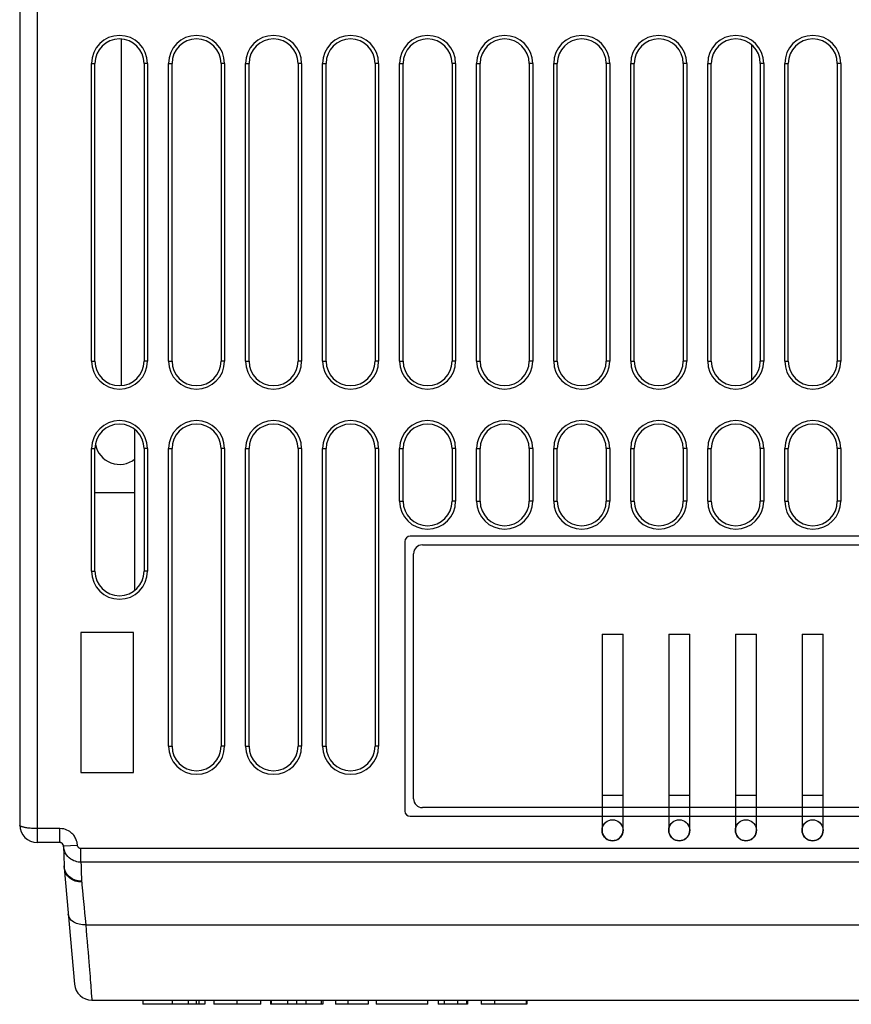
# Model space of a CAD drawing. Extents: x -840 to -217, y -121 to 557.
# Tile 1 of 145: x -632 to -584, y -121 to -65. Entities that reach past the tile are written whole.
import ezdxf

# ---------------------------------------------------------------- set-up
doc = ezdxf.new("R2010")
doc.units = 0
doc.header["$LTSCALE"] = 23.1
doc.layers.add('R912005577_AM_0', color=7, linetype='CONTINUOUS')

msp = doc.modelspace()

# ---------------------------------------------------------------- linework, layer by layer
at = {"layer": 'R912005577_AM_0', "color": 7}
for p, q in [((-631.637, -14.714), (-631.637, -110.714)), ((-630.637, -14.714), (-630.637, -111.714)), ((-625.815, -85.603), (-625.815, -65.825)), ((-589.815, -85.264), (-589.815, -66.164)), ((-627.537, -84.214), (-627.537, -67.214)), ((-627.537, -67.214), (-627.337, -67.214)), ((-627.337, -84.214), (-627.337, -67.214)), ((-624.537, -67.214), (-624.537, -84.214)), ((-624.337, -67.214), (-624.537, -67.214)), ((-624.337, -67.214), (-624.337, -84.214)), ((-623.137, -84.214), (-623.137, -67.214)), ((-623.137, -67.214), (-622.937, -67.214)), ((-622.937, -84.214), (-622.937, -67.214)), ((-620.137, -67.214), (-620.137, -84.214)), ((-619.937, -67.214), (-620.137, -67.214)), ((-619.937, -67.214), (-619.937, -84.214)), ((-618.737, -84.214), (-618.737, -67.214)), ((-618.737, -67.214), (-618.537, -67.214)), ((-618.537, -84.214), (-618.537, -67.214)), ((-615.737, -67.214), (-615.737, -84.214)), ((-615.537, -67.214), (-615.737, -67.214)), ((-615.537, -67.214), (-615.537, -84.214)), ((-614.337, -84.214), (-614.337, -67.214)), ((-614.337, -67.214), (-614.137, -67.214)), ((-614.137, -84.214), (-614.137, -67.214)), ((-611.337, -67.214), (-611.337, -84.214)), ((-611.137, -67.214), (-611.337, -67.214)), ((-611.137, -67.214), (-611.137, -84.214)), ((-609.937, -84.214), (-609.937, -67.214)), ((-609.937, -67.214), (-609.737, -67.214)), ((-609.737, -84.214), (-609.737, -67.214)), ((-606.937, -67.214), (-606.937, -84.214)), ((-606.737, -67.214), (-606.937, -67.214)), ((-606.737, -67.214), (-606.737, -84.214)), ((-605.537, -84.214), (-605.537, -67.214)), ((-605.537, -67.214), (-605.337, -67.214)), ((-605.337, -84.214), (-605.337, -67.214)), ((-602.537, -67.214), (-602.537, -84.214)), ((-602.337, -67.214), (-602.537, -67.214)), ((-602.337, -67.214), (-602.337, -84.214)), ((-601.137, -84.214), (-601.137, -67.214)), ((-601.137, -67.214), (-600.937, -67.214)), ((-600.937, -84.214), (-600.937, -67.214)), ((-598.137, -67.214), (-598.137, -84.214)), ((-597.937, -67.214), (-598.137, -67.214)), ((-597.937, -67.214), (-597.937, -84.214)), ((-596.737, -84.214), (-596.737, -67.214)), ((-596.737, -67.214), (-596.537, -67.214)), ((-596.537, -84.214), (-596.537, -67.214)), ((-593.737, -67.214), (-593.737, -84.214)), ((-593.537, -67.214), (-593.737, -67.214)), ((-593.537, -67.214), (-593.537, -84.214)), ((-592.337, -84.214), (-592.337, -67.214)), ((-592.337, -67.214), (-592.137, -67.214)), ((-592.137, -84.214), (-592.137, -67.214)), ((-589.337, -67.214), (-589.337, -84.214)), ((-589.137, -67.214), (-589.337, -67.214)), ((-589.137, -67.214), (-589.137, -84.214)), ((-587.937, -84.214), (-587.937, -67.214)), ((-587.937, -67.214), (-587.737, -67.214)), ((-587.737, -84.214), (-587.737, -67.214)), ((-584.937, -67.214), (-584.937, -84.214)), ((-584.737, -67.214), (-584.937, -67.214)), ((-584.737, -67.214), (-584.737, -84.214)), ((-627.537, -84.214), (-627.337, -84.214)), ((-624.337, -84.214), (-624.537, -84.214)), ((-623.137, -84.214), (-622.937, -84.214)), ((-619.937, -84.214), (-620.137, -84.214)), ((-618.737, -84.214), (-618.537, -84.214)), ((-615.537, -84.214), (-615.737, -84.214)), ((-614.337, -84.214), (-614.137, -84.214)), ((-611.137, -84.214), (-611.337, -84.214)), ((-609.937, -84.214), (-609.737, -84.214)), ((-606.737, -84.214), (-606.937, -84.214)), ((-605.537, -84.214), (-605.337, -84.214)), ((-602.337, -84.214), (-602.537, -84.214)), ((-601.137, -84.214), (-600.937, -84.214)), ((-597.937, -84.214), (-598.137, -84.214)), ((-596.737, -84.214), (-596.537, -84.214)), ((-593.537, -84.214), (-593.737, -84.214)), ((-592.337, -84.214), (-592.137, -84.214)), ((-589.137, -84.214), (-589.337, -84.214)), ((-587.937, -84.214), (-587.737, -84.214)), ((-584.737, -84.214), (-584.937, -84.214)), ((-625.057, -97.3), (-625.057, -88.127)), ((-627.537, -96.214), (-627.537, -89.214)), ((-627.537, -89.214), (-627.337, -89.214)), ((-627.337, -96.214), (-627.337, -89.214)), ((-624.537, -89.214), (-624.537, -96.214)), ((-624.337, -89.214), (-624.537, -89.214)), ((-624.337, -89.214), (-624.337, -96.214)), ((-623.137, -106.214), (-623.137, -89.214)), ((-623.137, -89.214), (-622.937, -89.214)), ((-622.937, -106.214), (-622.937, -89.214)), ((-620.137, -89.214), (-620.137, -106.214)), ((-619.937, -89.214), (-620.137, -89.214)), ((-619.937, -89.214), (-619.937, -106.214)), ((-618.737, -106.214), (-618.737, -89.214)), ((-618.737, -89.214), (-618.537, -89.214)), ((-618.537, -106.214), (-618.537, -89.214)), ((-615.737, -89.214), (-615.737, -106.214)), ((-615.537, -89.214), (-615.737, -89.214)), ((-615.537, -89.214), (-615.537, -106.214)), ((-614.337, -106.214), (-614.337, -89.214)), ((-614.337, -89.214), (-614.137, -89.214)), ((-614.137, -106.214), (-614.137, -89.214)), ((-611.337, -89.214), (-611.337, -106.214)), ((-611.137, -89.214), (-611.337, -89.214)), ((-611.137, -89.214), (-611.137, -106.214)), ((-609.937, -92.214), (-609.937, -89.214)), ((-609.937, -89.214), (-609.737, -89.214)), ((-609.737, -92.214), (-609.737, -89.214)), ((-606.737, -89.214), (-606.937, -89.214)), ((-606.937, -89.214), (-606.937, -92.214)), ((-606.737, -89.214), (-606.737, -92.214)), ((-605.537, -89.214), (-605.337, -89.214)), ((-605.537, -92.214), (-605.537, -89.214)), ((-605.337, -92.214), (-605.337, -89.214)), ((-602.337, -89.214), (-602.537, -89.214)), ((-602.537, -89.214), (-602.537, -92.214)), ((-602.337, -89.214), (-602.337, -92.214)), ((-601.137, -89.214), (-600.937, -89.214)), ((-601.137, -92.214), (-601.137, -89.214)), ((-600.937, -92.214), (-600.937, -89.214)), ((-597.937, -89.214), (-598.137, -89.214)), ((-598.137, -89.214), (-598.137, -92.214)), ((-597.937, -89.214), (-597.937, -92.214)), ((-596.737, -89.214), (-596.537, -89.214)), ((-596.737, -92.214), (-596.737, -89.214)), ((-596.537, -92.214), (-596.537, -89.214)), ((-593.537, -89.214), (-593.737, -89.214)), ((-593.737, -89.214), (-593.737, -92.214)), ((-593.537, -89.214), (-593.537, -92.214)), ((-592.337, -89.214), (-592.137, -89.214)), ((-592.337, -92.214), (-592.337, -89.214)), ((-592.137, -92.214), (-592.137, -89.214)), ((-589.137, -89.214), (-589.337, -89.214)), ((-589.337, -89.214), (-589.337, -92.214)), ((-589.137, -89.214), (-589.137, -92.214)), ((-587.937, -89.214), (-587.737, -89.214)), ((-587.937, -92.214), (-587.937, -89.214)), ((-587.737, -92.214), (-587.737, -89.214)), ((-584.737, -89.214), (-584.937, -89.214)), ((-584.937, -89.214), (-584.937, -92.214)), ((-584.737, -89.214), (-584.737, -92.214)), ((-627.337, -91.714), (-625.057, -91.714)), ((-609.937, -92.214), (-609.737, -92.214)), ((-606.737, -92.214), (-606.937, -92.214)), ((-605.537, -92.214), (-605.337, -92.214)), ((-602.337, -92.214), (-602.537, -92.214)), ((-601.137, -92.214), (-600.937, -92.214)), ((-597.937, -92.214), (-598.137, -92.214)), ((-596.737, -92.214), (-596.537, -92.214)), ((-593.537, -92.214), (-593.737, -92.214)), ((-592.337, -92.214), (-592.137, -92.214)), ((-589.137, -92.214), (-589.337, -92.214)), ((-587.937, -92.214), (-587.737, -92.214)), ((-584.737, -92.214), (-584.937, -92.214)), ((-558.937, -94.214), (-609.337, -94.214)), ((-609.637, -94.514), (-609.637, -109.914)), ((-608.637, -94.714), (-559.637, -94.714)), ((-609.137, -109.214), (-609.137, -95.214)), ((-627.537, -96.214), (-627.337, -96.214)), ((-624.337, -96.214), (-624.537, -96.214)), ((-628.137, -99.714), (-628.137, -107.714)), ((-625.137, -99.714), (-628.137, -99.714)), ((-625.137, -107.714), (-625.137, -99.714)), ((-598.377, -99.814), (-597.177, -99.814)), ((-598.377, -99.814), (-598.377, -111.014)), ((-597.177, -111.014), (-597.177, -99.814)), ((-594.567, -99.814), (-593.367, -99.814)), ((-594.567, -99.814), (-594.567, -111.014)), ((-593.367, -111.014), (-593.367, -99.814)), ((-590.757, -99.814), (-589.557, -99.814)), ((-590.757, -99.814), (-590.757, -111.014)), ((-589.557, -111.014), (-589.557, -99.814)), ((-586.947, -99.814), (-585.747, -99.814)), ((-586.947, -99.814), (-586.947, -111.014)), ((-585.747, -111.014), (-585.747, -99.814)), ((-623.137, -106.214), (-622.937, -106.214)), ((-619.937, -106.214), (-620.137, -106.214)), ((-618.737, -106.214), (-618.537, -106.214)), ((-615.537, -106.214), (-615.737, -106.214)), ((-614.337, -106.214), (-614.137, -106.214)), ((-611.137, -106.214), (-611.337, -106.214)), ((-628.137, -107.714), (-625.137, -107.714)), ((-598.377, -109.014), (-597.178, -109.014)), ((-594.567, -109.014), (-593.368, -109.014)), ((-590.757, -109.014), (-589.558, -109.014)), ((-586.947, -109.014), (-585.748, -109.014)), ((-609.337, -110.214), (-558.937, -110.214)), ((-559.637, -109.714), (-608.637, -109.714)), ((-629.338, -110.914), (-630.637, -110.914)), ((-629.338, -111.714), (-629.338, -110.914)), ((-629.338, -111.714), (-630.637, -111.714)), ((-629.139, -111.903), (-628.34, -111.86)), ((-629.139, -111.907), (-629.099, -113.043)), ((-540.135, -112.053), (-628.14, -112.053)), ((-628.14, -112.836), (-628.14, -112.053)), ((-628.14, -112.836), (-628.132, -113.047)), ((-540.135, -112.836), (-628.14, -112.836)), ((-629.075, -113.217), (-629.099, -113.043)), ((-629.093, -113.148), (-628.511, -119.801)), ((-628.106, -113.752), (-628.1, -113.92)), ((-628.008, -114.908), (-627.959, -115.429)), ((-627.865, -116.414), (-540.41, -116.414)), ((-627.531, -120.502), (-627.52, -120.642)), ((-627.514, -120.714), (-540.76, -120.714)), ((-624.613, -120.714), (-624.613, -120.951)), ((-622.932, -120.714), (-622.932, -120.951)), ((-622.012, -120.714), (-622.012, -120.951)), ((-621.551, -120.714), (-621.551, -120.951)), ((-621.379, -120.951), (-621.379, -120.714)), ((-621.058, -120.714), (-621.058, -120.951)), ((-620.546, -120.714), (-620.546, -120.951)), ((-619.232, -120.714), (-619.232, -120.951)), ((-617.869, -120.951), (-617.869, -120.714)), ((-617.31, -120.714), (-617.31, -120.951)), ((-617.266, -120.714), (-617.266, -120.951)), ((-616.341, -120.714), (-616.341, -120.951)), ((-615.834, -120.714), (-615.834, -120.951)), ((-615.3, -120.714), (-615.3, -120.951)), ((-614.409, -120.714), (-614.409, -120.951)), ((-614.321, -120.714), (-614.321, -120.951)), ((-613.598, -120.714), (-613.598, -120.951)), ((-612.894, -120.714), (-612.894, -120.951)), ((-611.742, -120.714), (-611.742, -120.951)), ((-611.284, -120.714), (-611.284, -120.951)), ((-608.328, -120.951), (-608.328, -120.714)), ((-607.74, -120.714), (-607.74, -120.951)), ((-607.392, -120.714), (-607.392, -120.951)), ((-606.632, -120.714), (-606.632, -120.951)), ((-606.114, -120.714), (-606.114, -120.951)), ((-606.052, -120.714), (-606.052, -120.951)), ((-605.283, -120.714), (-605.283, -120.951)), ((-604.526, -120.714), (-604.526, -120.951)), ((-602.715, -120.714), (-602.715, -120.951)), ((-602.675, -120.714), (-602.675, -120.951)), ((-621.058, -120.951), (-624.613, -120.951)), ((-617.868, -120.951), (-620.546, -120.951)), ((-614.321, -120.951), (-617.31, -120.951)), ((-611.742, -120.951), (-613.598, -120.951)), ((-608.328, -120.951), (-611.284, -120.951)), ((-606.052, -120.951), (-607.74, -120.951)), ((-602.675, -120.951), (-605.283, -120.951))]:
    msp.add_line(p, q, dxfattribs=at)
for points in [[(-630.637, -110.914), (-630.72, -110.913), (-630.801, -110.911), (-630.881, -110.908), (-630.959, -110.903), (-631.033, -110.898), (-631.103, -110.891), (-631.168, -110.883), (-631.227, -110.875), (-631.281, -110.867), (-631.329, -110.858), (-631.371, -110.85), (-631.41, -110.841), (-631.445, -110.832), (-631.478, -110.822), (-631.509, -110.812), (-631.538, -110.801), (-631.564, -110.789), (-631.588, -110.776), (-631.608, -110.762), (-631.623, -110.747), (-631.634, -110.731), (-631.637, -110.714)], [(-597.777, -111.614), (-597.881, -111.604), (-597.982, -111.577), (-598.077, -111.533), (-598.163, -111.473), (-598.237, -111.4), (-598.296, -111.314), (-598.34, -111.219), (-598.368, -111.118), (-598.377, -111.014), (-598.368, -110.91), (-598.34, -110.809), (-598.296, -110.714), (-598.237, -110.628), (-598.163, -110.554), (-598.077, -110.495), (-597.982, -110.451), (-597.881, -110.423), (-597.777, -110.414)], [(-598.377, -111.014), (-598.369, -110.913), (-598.343, -110.815), (-598.3, -110.721), (-598.242, -110.634), (-598.169, -110.559), (-598.082, -110.498), (-597.986, -110.452), (-597.883, -110.424), (-597.777, -110.414)], [(-597.777, -110.414), (-597.673, -110.423), (-597.572, -110.451), (-597.478, -110.495), (-597.392, -110.554), (-597.318, -110.628), (-597.258, -110.714), (-597.214, -110.809), (-597.187, -110.91), (-597.177, -111.014), (-597.187, -111.118), (-597.214, -111.219), (-597.258, -111.314), (-597.318, -111.4), (-597.392, -111.473), (-597.478, -111.533), (-597.572, -111.577), (-597.673, -111.604), (-597.777, -111.614)], [(-597.777, -110.414), (-597.671, -110.424), (-597.568, -110.452), (-597.472, -110.498), (-597.386, -110.559), (-597.313, -110.634), (-597.255, -110.72), (-597.212, -110.815), (-597.186, -110.913), (-597.177, -111.014)], [(-593.967, -111.614), (-594.071, -111.604), (-594.172, -111.577), (-594.267, -111.533), (-594.353, -111.473), (-594.427, -111.4), (-594.486, -111.314), (-594.53, -111.219), (-594.558, -111.118), (-594.567, -111.014), (-594.558, -110.91), (-594.53, -110.809), (-594.486, -110.714), (-594.427, -110.628), (-594.353, -110.554), (-594.267, -110.495), (-594.172, -110.451), (-594.071, -110.423), (-593.967, -110.414)], [(-594.567, -111.014), (-594.559, -110.913), (-594.533, -110.815), (-594.49, -110.721), (-594.432, -110.634), (-594.359, -110.559), (-594.272, -110.498), (-594.176, -110.452), (-594.073, -110.424), (-593.967, -110.414)], [(-593.967, -110.414), (-593.863, -110.423), (-593.762, -110.451), (-593.668, -110.495), (-593.582, -110.554), (-593.508, -110.628), (-593.448, -110.714), (-593.404, -110.809), (-593.377, -110.91), (-593.367, -111.014), (-593.377, -111.118), (-593.404, -111.219), (-593.448, -111.314), (-593.508, -111.4), (-593.582, -111.473), (-593.668, -111.533), (-593.762, -111.577), (-593.863, -111.604), (-593.967, -111.614)], [(-593.967, -110.414), (-593.861, -110.424), (-593.758, -110.452), (-593.662, -110.498), (-593.576, -110.559), (-593.503, -110.634), (-593.445, -110.72), (-593.402, -110.815), (-593.376, -110.913), (-593.367, -111.014)], [(-590.157, -111.614), (-590.261, -111.604), (-590.362, -111.577), (-590.457, -111.533), (-590.543, -111.473), (-590.617, -111.4), (-590.676, -111.314), (-590.72, -111.219), (-590.748, -111.118), (-590.757, -111.014), (-590.748, -110.91), (-590.72, -110.809), (-590.676, -110.714), (-590.617, -110.628), (-590.543, -110.554), (-590.457, -110.495), (-590.362, -110.451), (-590.261, -110.423), (-590.157, -110.414)], [(-590.757, -111.014), (-590.749, -110.913), (-590.723, -110.815), (-590.68, -110.721), (-590.622, -110.634), (-590.549, -110.559), (-590.462, -110.498), (-590.366, -110.452), (-590.263, -110.424), (-590.157, -110.414)], [(-590.157, -110.414), (-590.053, -110.423), (-589.952, -110.451), (-589.858, -110.495), (-589.772, -110.554), (-589.698, -110.628), (-589.638, -110.714), (-589.594, -110.809), (-589.567, -110.91), (-589.557, -111.014), (-589.567, -111.118), (-589.594, -111.219), (-589.638, -111.314), (-589.698, -111.4), (-589.772, -111.473), (-589.858, -111.533), (-589.952, -111.577), (-590.053, -111.604), (-590.157, -111.614)], [(-590.157, -110.414), (-590.051, -110.424), (-589.948, -110.452), (-589.852, -110.498), (-589.766, -110.559), (-589.693, -110.634), (-589.635, -110.72), (-589.592, -110.815), (-589.566, -110.913), (-589.557, -111.014)], [(-586.347, -111.614), (-586.451, -111.604), (-586.552, -111.577), (-586.647, -111.533), (-586.733, -111.473), (-586.807, -111.4), (-586.866, -111.314), (-586.91, -111.219), (-586.938, -111.118), (-586.947, -111.014), (-586.938, -110.91), (-586.91, -110.809), (-586.866, -110.714), (-586.807, -110.628), (-586.733, -110.554), (-586.647, -110.495), (-586.552, -110.451), (-586.451, -110.423), (-586.347, -110.414)], [(-586.947, -111.014), (-586.939, -110.913), (-586.913, -110.815), (-586.87, -110.721), (-586.812, -110.634), (-586.739, -110.559), (-586.652, -110.498), (-586.556, -110.452), (-586.453, -110.424), (-586.347, -110.414)], [(-586.347, -110.414), (-586.243, -110.423), (-586.142, -110.451), (-586.048, -110.495), (-585.962, -110.554), (-585.888, -110.628), (-585.828, -110.714), (-585.784, -110.809), (-585.757, -110.91), (-585.747, -111.014), (-585.757, -111.118), (-585.784, -111.219), (-585.828, -111.314), (-585.888, -111.4), (-585.962, -111.473), (-586.048, -111.533), (-586.142, -111.577), (-586.243, -111.604), (-586.347, -111.614)], [(-586.347, -110.414), (-586.241, -110.424), (-586.138, -110.452), (-586.042, -110.498), (-585.956, -110.559), (-585.883, -110.634), (-585.825, -110.72), (-585.782, -110.815), (-585.756, -110.913), (-585.747, -111.014)], [(-628.34, -111.86), (-628.343, -111.821), (-628.347, -111.781), (-628.354, -111.739), (-628.362, -111.696), (-628.374, -111.651), (-628.387, -111.605), (-628.404, -111.557), (-628.425, -111.507), (-628.45, -111.455), (-628.479, -111.403), (-628.513, -111.349), (-628.553, -111.295), (-628.599, -111.241), (-628.651, -111.187), (-628.711, -111.135), (-628.778, -111.086), (-628.853, -111.039), (-628.936, -110.998), (-629.027, -110.964), (-629.125, -110.937), (-629.229, -110.921), (-629.338, -110.914)], [(-598.377, -111.014), (-598.368, -111.114), (-598.342, -111.213), (-598.3, -111.307), (-598.242, -111.394), (-598.169, -111.469), (-598.083, -111.53), (-597.987, -111.575), (-597.884, -111.604), (-597.777, -111.614)], [(-597.777, -111.614), (-597.671, -111.604), (-597.568, -111.576), (-597.472, -111.53), (-597.386, -111.469), (-597.313, -111.393), (-597.254, -111.307), (-597.212, -111.213), (-597.186, -111.114), (-597.177, -111.014)], [(-594.567, -111.014), (-594.558, -111.114), (-594.532, -111.213), (-594.49, -111.307), (-594.432, -111.394), (-594.359, -111.469), (-594.273, -111.53), (-594.177, -111.575), (-594.074, -111.604), (-593.967, -111.614)], [(-593.967, -111.614), (-593.861, -111.604), (-593.758, -111.576), (-593.662, -111.53), (-593.576, -111.469), (-593.503, -111.393), (-593.444, -111.307), (-593.402, -111.213), (-593.376, -111.114), (-593.367, -111.014)], [(-590.757, -111.014), (-590.748, -111.114), (-590.722, -111.213), (-590.68, -111.307), (-590.622, -111.394), (-590.549, -111.469), (-590.463, -111.53), (-590.367, -111.575), (-590.264, -111.604), (-590.157, -111.614)], [(-590.157, -111.614), (-590.051, -111.604), (-589.948, -111.576), (-589.852, -111.53), (-589.766, -111.469), (-589.693, -111.393), (-589.634, -111.307), (-589.592, -111.213), (-589.566, -111.114), (-589.557, -111.014)], [(-586.947, -111.014), (-586.938, -111.114), (-586.912, -111.213), (-586.87, -111.307), (-586.812, -111.394), (-586.739, -111.469), (-586.653, -111.53), (-586.557, -111.575), (-586.454, -111.604), (-586.347, -111.614)], [(-586.347, -111.614), (-586.241, -111.604), (-586.138, -111.576), (-586.042, -111.53), (-585.956, -111.469), (-585.883, -111.393), (-585.824, -111.307), (-585.782, -111.213), (-585.756, -111.114), (-585.747, -111.014)], [(-629.274, -111.724), (-629.296, -111.718), (-629.317, -111.715), (-629.338, -111.714)], [(-629.139, -111.903), (-629.139, -111.895), (-629.14, -111.887), (-629.142, -111.879), (-629.143, -111.87), (-629.145, -111.861), (-629.148, -111.852), (-629.152, -111.842), (-629.156, -111.832), (-629.161, -111.822), (-629.167, -111.812), (-629.173, -111.801), (-629.181, -111.79), (-629.191, -111.779), (-629.201, -111.769), (-629.213, -111.758), (-629.226, -111.748), (-629.241, -111.739), (-629.258, -111.731), (-629.274, -111.724)], [(-629.085, -112.175), (-629.121, -112.043), (-629.139, -111.903)], [(-629.139, -111.907), (-629.139, -111.906), (-629.139, -111.905), (-629.139, -111.904), (-629.139, -111.903)], [(-628.14, -112.053), (-628.155, -112.053), (-628.171, -112.051), (-628.187, -112.048), (-628.204, -112.043), (-628.221, -112.036), (-628.239, -112.027), (-628.257, -112.015), (-628.274, -112.001), (-628.29, -111.984), (-628.305, -111.964), (-628.318, -111.941), (-628.329, -111.916), (-628.336, -111.889), (-628.34, -111.86)], [(-628.891, -112.502), (-628.967, -112.406), (-629.032, -112.296), (-629.085, -112.175)], [(-628.14, -112.836), (-628.215, -112.834), (-628.293, -112.825), (-628.375, -112.809), (-628.459, -112.785), (-628.546, -112.752), (-628.634, -112.708), (-628.722, -112.652), (-628.809, -112.584), (-628.891, -112.502)], [(-628.097, -113.969), (-628.282, -113.956), (-628.461, -113.912), (-628.627, -113.839), (-628.775, -113.738), (-628.899, -113.614), (-628.995, -113.471), (-629.061, -113.314), (-629.093, -113.148)], [(-628.795, -113.667), (-628.92, -113.535), (-629.014, -113.383), (-629.075, -113.217)], [(-628.132, -113.047), (-628.129, -113.134), (-628.121, -113.342)], [(-628.121, -113.342), (-628.117, -113.464), (-628.106, -113.752)], [(-628.1, -113.92), (-628.291, -113.905), (-628.475, -113.856), (-628.645, -113.776), (-628.795, -113.667)], [(-628.1, -113.92), (-628.099, -113.932), (-628.098, -113.945), (-628.098, -113.957), (-628.097, -113.969)], [(-628.097, -113.969), (-628.082, -114.122), (-628.066, -114.291), (-628.049, -114.477), (-628.008, -114.908)], [(-627.865, -116.414), (-628.052, -116.409), (-628.233, -116.38), (-628.4, -116.327), (-628.549, -116.252), (-628.673, -116.157), (-628.768, -116.047), (-628.832, -115.924), (-628.861, -115.794)], [(-627.959, -115.429), (-627.93, -115.728), (-627.899, -116.055), (-627.865, -116.414)], [(-627.865, -116.414), (-627.839, -116.72), (-627.812, -117.033), (-627.785, -117.354), (-627.758, -117.67), (-627.733, -117.972), (-627.709, -118.257), (-627.687, -118.516), (-627.668, -118.755), (-627.65, -118.975), (-627.633, -119.179), (-627.618, -119.369), (-627.604, -119.546), (-627.591, -119.712), (-627.579, -119.869), (-627.568, -120.018), (-627.557, -120.158), (-627.548, -120.288), (-627.531, -120.502)], [(-627.52, -120.642), (-627.517, -120.683), (-627.515, -120.707), (-627.514, -120.714)]]:
    msp.add_lwpolyline(points, dxfattribs=at)
for centre, radius, start, end in [((-625.937, -67.214), 1.6, 0, 180), ((-621.537, -67.214), 1.6, 0, 180), ((-617.137, -67.214), 1.6, 0, 180), ((-612.737, -67.214), 1.6, 0, 180), ((-608.337, -67.214), 1.6, 0, 180), ((-603.937, -67.214), 1.6, 0, 180), ((-599.537, -67.214), 1.6, 0, 180), ((-595.137, -67.214), 1.6, 0, 180), ((-590.737, -67.214), 1.6, 0, 180), ((-586.337, -67.214), 1.6, 0, 180), ((-625.937, -67.214), 1.4, 0, 180), ((-621.537, -67.214), 1.4, 0, 180), ((-617.137, -67.214), 1.4, 0, 180), ((-612.737, -67.214), 1.4, 0, 180), ((-608.337, -67.214), 1.4, 0, 180), ((-603.937, -67.214), 1.4, 0, 180), ((-599.537, -67.214), 1.4, 0, 180), ((-595.137, -67.214), 1.4, 0, 180), ((-590.737, -67.214), 1.4, 0, 180), ((-586.337, -67.214), 1.4, 0, 180), ((-625.937, -84.214), 1.6, 180, 360), ((-625.937, -84.214), 1.4, 180, 360), ((-621.537, -84.214), 1.6, 180, 360), ((-621.537, -84.214), 1.4, 180, 360), ((-617.137, -84.214), 1.6, 180, 360), ((-617.137, -84.214), 1.4, 180, 360), ((-612.737, -84.214), 1.6, 180, 360), ((-612.737, -84.214), 1.4, 180, 360), ((-608.337, -84.214), 1.6, 180, 360), ((-608.337, -84.214), 1.4, 180, 360), ((-603.937, -84.214), 1.6, 180, 360), ((-603.937, -84.214), 1.4, 180, 360), ((-599.537, -84.214), 1.6, 180, 360), ((-599.537, -84.214), 1.4, 180, 360), ((-595.137, -84.214), 1.6, 180, 360), ((-595.137, -84.214), 1.4, 180, 360), ((-590.737, -84.214), 1.6, 180, 360), ((-590.737, -84.214), 1.4, 180, 360), ((-586.337, -84.214), 1.6, 180, 360), ((-586.337, -84.214), 1.4, 180, 360), ((-625.937, -89.214), 1.6, 0, 180), ((-621.537, -89.214), 1.6, 0, 180), ((-617.137, -89.214), 1.6, 0, 180), ((-612.737, -89.214), 1.6, 0, 180), ((-608.337, -89.214), 1.6, 0, 180), ((-603.937, -89.214), 1.6, 0, 180), ((-599.537, -89.214), 1.6, 0, 180), ((-595.137, -89.214), 1.6, 0, 180), ((-590.737, -89.214), 1.6, 0, 180), ((-586.337, -89.214), 1.6, 0, 180), ((-625.937, -89.214), 1.4, 0, 180), ((-621.537, -89.214), 1.4, 0, 180), ((-617.137, -89.214), 1.4, 0, 180), ((-612.737, -89.214), 1.4, 0, 180), ((-608.337, -89.214), 1.4, 0, 180), ((-603.937, -89.214), 1.4, 0, 180), ((-599.537, -89.214), 1.4, 0, 180), ((-595.137, -89.214), 1.4, 0, 180), ((-590.737, -89.214), 1.4, 0, 180), ((-586.337, -89.214), 1.4, 0, 180), ((-625.937, -88.714), 1.4, 190.0416, 309.2354), ((-608.337, -92.214), 1.6, 180, 360), ((-608.337, -92.214), 1.4, 180, 360), ((-603.937, -92.214), 1.6, 180, 360), ((-603.937, -92.214), 1.4, 180, 360), ((-599.537, -92.214), 1.6, 180, 360), ((-599.537, -92.214), 1.4, 180, 360), ((-595.137, -92.214), 1.6, 180, 360), ((-595.137, -92.214), 1.4, 180, 360), ((-590.737, -92.214), 1.6, 180, 360), ((-590.737, -92.214), 1.4, 180, 360), ((-586.337, -92.214), 1.6, 180, 360), ((-586.337, -92.214), 1.4, 180, 360), ((-609.337, -94.514), 0.3, 90, 180), ((-608.637, -95.214), 0.5, 90, 180), ((-625.937, -96.214), 1.6, 180, 360), ((-625.937, -96.214), 1.4, 180, 360), ((-621.537, -106.214), 1.6, 180, 360), ((-621.537, -106.214), 1.4, 180, 360), ((-617.137, -106.214), 1.6, 180, 360), ((-617.137, -106.214), 1.4, 180, 360), ((-612.737, -106.214), 1.6, 180, 360), ((-612.737, -106.214), 1.4, 180, 360), ((-608.637, -109.214), 0.5, 180, 270), ((-609.337, -109.914), 0.3, 180, 270), ((-630.637, -110.714), 1, 180, 270), ((-629.339, -111.914), 0.2, 2, 75.3332), ((-627.1, -112.974), 2, 181.9996, 184.9998), ((-627.514, -119.714), 1, 185, 270)]:
    msp.add_arc(centre, radius, start, end, dxfattribs=at)

doc.saveas('drawing.dxf')
